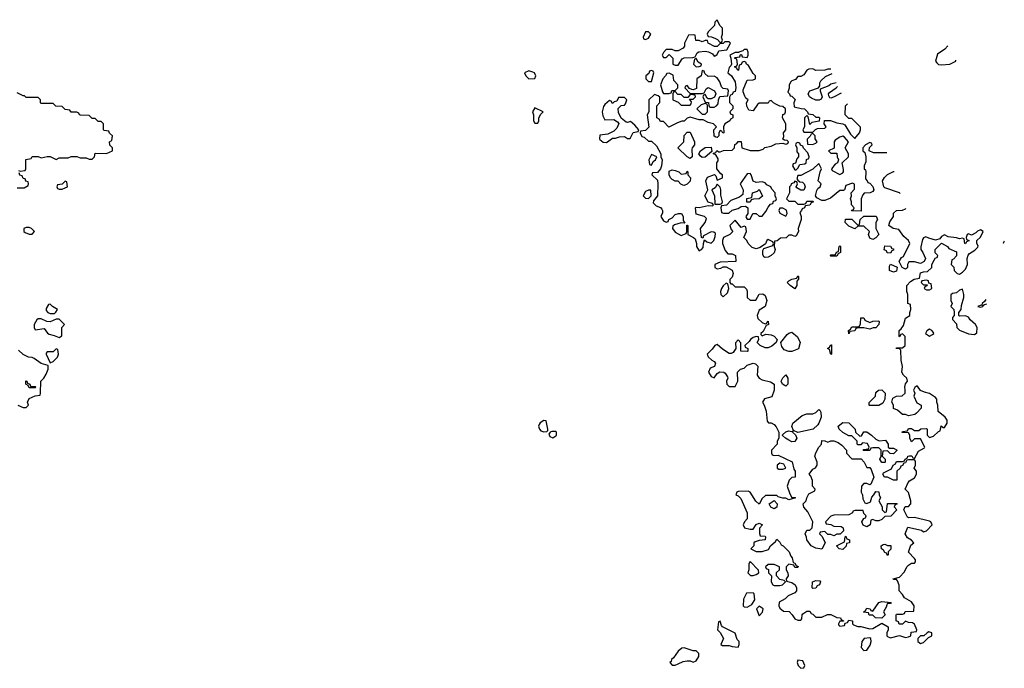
# Model space of a CAD drawing. Header units: inches. Extents: x 2769379 to 2883802, y 684208 to 828654.
# Tile 40 of 256: x 2826846 to 2833430, y 693372 to 697706. Entities that reach past the tile are written whole.
import ezdxf

# ---------------------------------------------------------------- set-up
doc = ezdxf.new("R2010")
doc.units = ezdxf.units.IN
doc.header["$MEASUREMENT"] = 0
doc.layers.add('C8629', color=7, linetype='Continuous')
doc.layers.add('C8639', color=7, linetype='Continuous')

msp = doc.modelspace()

# ---------------------------------------------------------------- linework, layer by layer
at = {"layer": 'C8629', "color": 2, "elevation": 2}
for points in [[(2826838, 696698), (2826850, 696694), (2826882, 696698), (2826886, 696710), (2826887.3, 696772.7), (2826922, 696778), (2826930, 696792), (2826970, 696792), (2826990, 696782), (2827028.9, 696791.2), (2827050, 696791.3), (2827090, 696772), (2827110, 696782), (2827170, 696782), (2827190, 696792), (2827228.4, 696791.6), (2827250, 696782), (2827290, 696782), (2827310, 696774), (2827330, 696774), (2827346, 696790), (2827350, 696814), (2827427.3, 696812.7), (2827466, 696830), (2827466, 696850), (2827448.4, 696868.4), (2827446, 696890), (2827462, 696898), (2827466, 696930), (2827447.3, 696947.3), (2827442, 696962), (2827410, 696966), (2827406, 696970), (2827406, 697010), (2827390, 697026), (2827370, 697026), (2827350, 697046), (2827330, 697046), (2827310, 697066), (2827252.7, 697067.3), (2827246, 697070), (2827242, 697082), (2827227.3, 697087.3), (2827190, 697088), (2827182, 697102), (2827150, 697106), (2827130, 697126), (2827088.4, 697128.4), (2827070, 697146), (2826990, 697146), (2826986, 697150), (2826986, 697170), (2826970, 697186), (2826890, 697186), (2826878, 697198), (2826870, 697198), (2826830, 697218)], [(2826830, 696582), (2826876.4, 696583.6), (2826902, 696598), (2826906, 696610), (2826902, 696622), (2826887.3, 696627.3), (2826882, 696642), (2826870, 696646), (2826862, 696662), (2826847.3, 696667.3), (2826842, 696682)], [(2826834, 695130), (2826870, 695114), (2826890, 695114), (2826906, 695130), (2826898, 695150), (2826910, 695174), (2826948.4, 695191.6), (2826982, 695198), (2826986, 695210), (2826988, 695290), (2827008.4, 695311.6), (2827023.1, 695336.9), (2827035.3, 695370), (2827036.4, 695396.4), (2826989.3, 695409.3), (2826943.1, 695443.1), (2826930, 695448.7), (2826906, 695450), (2826870, 695468), (2826838, 695498)]]:
    msp.add_lwpolyline(points, dxfattribs=at)
for points in [[(2827150, 696626), (2827130, 696606), (2827098, 696602), (2827094, 696590), (2827098, 696578), (2827110, 696574), (2827130, 696574), (2827150, 696582), (2827166, 696590), (2827162, 696622)], [(2826910, 696318), (2826890, 696318), (2826874, 696310), (2826874, 696290), (2826883.6, 696283.6), (2826910, 696274), (2826930, 696274), (2826946, 696290), (2826926, 696310)], [(2827050, 695806), (2827038, 695802), (2827023.6, 695776.4), (2827023.6, 695763.6), (2827034, 695750), (2827050, 695742), (2827070, 695742), (2827078, 695742), (2827088, 695752), (2827098, 695770), (2827066, 695790)], [(2826990, 695708), (2826970, 695708), (2826959.6, 695700.4), (2826942, 695670), (2826942, 695650), (2826950, 695634), (2827010, 695642), (2827031.6, 695611.6), (2827043.6, 695603.6), (2827076.9, 695596.9), (2827110, 695582), (2827127.3, 695592.7), (2827128, 695650), (2827146, 695670), (2827110, 695706), (2827090, 695706), (2827050, 695688), (2827028.4, 695688.4)], [(2827090, 695506), (2827070, 695486), (2827030, 695486), (2827022, 695478), (2827022, 695470), (2827050, 695414), (2827070, 695422), (2827098, 695450), (2827106, 695470), (2827102, 695502)], [(2826910, 695246), (2826902, 695262), (2826888, 695270), (2826887.3, 695292.7), (2826894, 695290), (2826898, 695278), (2826914, 695270), (2826918, 695258), (2826950, 695254), (2826954, 695250), (2826950, 695246)]]:
    msp.add_lwpolyline(points, close=True, dxfattribs=at)
at = {"layer": 'C8639', "color": 2, "elevation": 2}
for points in [[(2831510, 697706), (2831494, 697690), (2831492.7, 697667.3), (2831450, 697626), (2831442, 697610), (2831450, 697594), (2831471.6, 697591.6), (2831499.6, 697579.6), (2831512.7, 697572.7), (2831530, 697554), (2831542, 697558), (2831546, 697570), (2831538, 697590), (2831546, 697610), (2831546, 697650), (2831527.3, 697667.3)], [(2831050, 697626), (2831030, 697626), (2831014, 697590), (2831018, 697578), (2831030, 697574), (2831050, 697582), (2831066, 697610)], [(2831350, 697606), (2831318, 697602), (2831292, 697550), (2831291.6, 697528.4), (2831283.6, 697516.4), (2831250, 697498), (2831230, 697498), (2831210, 697508), (2831170, 697506), (2831150, 697486), (2831142, 697470), (2831150, 697454), (2831170, 697454), (2831190, 697474), (2831214, 697450), (2831214, 697410), (2831230, 697402), (2831250, 697402), (2831276.4, 697443.6), (2831288.4, 697451.6), (2831347.3, 697452.7), (2831362, 697458), (2831376.4, 697483.6), (2831388.4, 697491.6), (2831430, 697496), (2831451.3, 697491.3), (2831478.8, 697478.8), (2831490, 697462), (2831496.4, 697463.6), (2831510, 697474), (2831522, 697498), (2831575.3, 697504.7), (2831598, 697550), (2831590, 697558), (2831562, 697558), (2831550, 697546), (2831530, 697546), (2831510, 697526), (2831492.7, 697527.3), (2831449, 697549), (2831446, 697566), (2831430, 697568), (2831410, 697558), (2831390, 697566), (2831367.3, 697567.3), (2831362, 697602)], [(2831710, 697506), (2831690, 697506), (2831682, 697498), (2831654, 697490), (2831654, 697486), (2831630, 697486), (2831594, 697470), (2831602, 697450), (2831604.7, 697410), (2831602, 697398), (2831590, 697386), (2831581, 697350), (2831604.7, 697330), (2831630.8, 697290.8), (2831634, 697250), (2831630, 697226), (2831618, 697222), (2831610, 697206), (2831598, 697202), (2831592.7, 697187.3), (2831592.7, 697152.7), (2831614, 697130), (2831614, 697110), (2831594, 697090), (2831598, 697078), (2831614, 697070), (2831614, 697050), (2831598, 697042), (2831594, 697030), (2831562, 697010), (2831552, 696990), (2831554, 696950), (2831548, 696948), (2831542, 696962), (2831530, 696966), (2831522, 696950), (2831522, 696930), (2831510, 696918), (2831500.4, 696920.4), (2831488.9, 696928.8), (2831488, 696970), (2831506, 696990), (2831486, 697010), (2831450, 697018), (2831416.4, 697036.4), (2831390, 697038), (2831330, 697055.3), (2831310, 697048), (2831290, 697028), (2831272.7, 697027.3), (2831243.6, 697016.4), (2831187.3, 696987.3), (2831150, 697026), (2831130, 697026), (2831122, 697042), (2831106, 697050), (2831106, 697130), (2831127.3, 697152.7), (2831127.3, 697187.3), (2831116.4, 697196.4), (2831090, 697206), (2831054, 697170), (2831052, 697090), (2831042, 697070), (2831052, 696988), (2831030, 696966), (2830998, 696962), (2830994, 696950), (2831006.4, 696926.4), (2831022, 696922), (2831050, 696894), (2831070, 696894), (2831103.6, 696863.6), (2831134, 696810), (2831134, 696790), (2831142, 696770), (2831138, 696730), (2831131, 696709), (2831110, 696686), (2831078, 696682), (2831074, 696670), (2831110, 696634), (2831114, 696610), (2831112, 696530), (2831083.6, 696496.4), (2831082, 696482), (2831102.8, 696462.8), (2831131, 696451), (2831139.8, 696439.8), (2831144.7, 696430), (2831143.6, 696416.4), (2831134, 696390), (2831150, 696362), (2831170, 696354), (2831182, 696358), (2831186, 696370), (2831210, 696382), (2831230, 696404.7), (2831251.6, 696411.6), (2831271.1, 696411.2), (2831282, 696390), (2831283.6, 696363.6), (2831294, 696346), (2831270, 696348), (2831223.6, 696336.4), (2831212.7, 696327.3), (2831212, 696310), (2831230, 696286), (2831270, 696264.7), (2831302, 696278), (2831306, 696290), (2831306, 696334), (2831310, 696334), (2831314, 696330), (2831314, 696270), (2831351.6, 696251.6), (2831362, 696242), (2831372, 696210), (2831372, 696190), (2831390, 696162), (2831406, 696170), (2831416.4, 696183.6), (2831418, 696210), (2831426, 696234), (2831441, 696221), (2831470, 696212), (2831488, 696230), (2831496.4, 696256.4), (2831498, 696278), (2831487.3, 696287.3), (2831470, 696288), (2831418, 696262), (2831414, 696246), (2831406, 696250), (2831398, 696310), (2831428.7, 696350), (2831438, 696378), (2831426, 696390), (2831370, 696406), (2831366, 696450), (2831370, 696454), (2831390, 696451.3), (2831450, 696464.7), (2831478, 696462), (2831486, 696470), (2831478, 696478), (2831450, 696486), (2831428, 696530), (2831448, 696570), (2831434, 696630), (2831445.2, 696654.8), (2831492, 696672), (2831502, 696662), (2831510, 696634), (2831546, 696650), (2831546, 696670), (2831535.3, 696675.3), (2831508, 696710), (2831508, 696750), (2831516.4, 696763.6), (2831516.4, 696776.4), (2831502, 696802), (2831486, 696810), (2831486, 696814), (2831502, 696818), (2831508.7, 696831.3), (2831522, 696822), (2831530, 696822), (2831552.7, 696832.7), (2831610, 696834), (2831626, 696850), (2831627.3, 696872.7), (2831642, 696878), (2831650, 696892), (2831671.3, 696891.3), (2831674, 696850), (2831730, 696831.3), (2831790, 696831.3), (2831818, 696842), (2831829, 696851), (2831870, 696862), (2831903.1, 696876.9), (2831950, 696882), (2831970, 696874), (2831982, 696878), (2831986, 696890), (2831978, 696898), (2831960.4, 696900.4), (2831948, 696908), (2831955.3, 696924.7), (2831954, 696950), (2831969, 696970), (2831968.7, 697010), (2831946, 697050), (2831948.4, 697071.6), (2831962, 697078), (2831966, 697090), (2831966, 697110), (2831950, 697126), (2831930, 697128), (2831902, 697142), (2831886, 697150), (2831870, 697166), (2831858, 697162), (2831851.1, 697148.8), (2831790, 697148), (2831779.6, 697140.4), (2831750, 697098), (2831722, 697102), (2831708.4, 697128.4), (2831706, 697150), (2831718, 697170), (2831702, 697182), (2831694.6, 697194.6), (2831683.1, 697223.1), (2831683.1, 697236.9), (2831710, 697302), (2831750, 697304.7), (2831766, 697310), (2831766, 697330), (2831750, 697346), (2831719, 697399), (2831706, 697410), (2831702, 697422), (2831690, 697426), (2831678, 697422), (2831670, 697406), (2831658, 697402), (2831651.6, 697368.4), (2831647.3, 697367.3), (2831642, 697382), (2831626, 697390), (2831642, 697398), (2831646, 697410), (2831642, 697442), (2831626, 697450), (2831630, 697454), (2831662, 697458), (2831666, 697474), (2831672.7, 697472.7), (2831678, 697458), (2831710, 697454), (2831718, 697470), (2831718, 697490)], [(2831370, 697446), (2831358, 697442), (2831352, 697410), (2831370, 697392), (2831390, 697394), (2831402, 697398), (2831406, 697410), (2831383.1, 697423.1)], [(2830250, 697364), (2830222, 697350), (2830231.3, 697330), (2830250, 697311.3), (2830290, 697314), (2830298, 697330), (2830288, 697350), (2830276.5, 697356.5)], [(2831070, 697366), (2831058, 697362), (2831052.7, 697347.3), (2831034, 697330), (2831034, 697310), (2831042, 697302), (2831050, 697294), (2831070, 697294), (2831086, 697350), (2831082, 697362)], [(2831190, 697348), (2831172.7, 697347.3), (2831164.7, 697330), (2831146, 697310), (2831132, 697270), (2831143.6, 697223.6), (2831150, 697214), (2831190, 697214), (2831202, 697218), (2831207.3, 697232.7), (2831230, 697234), (2831238, 697242), (2831246, 697250), (2831246, 697270), (2831220.4, 697300.4), (2831214.6, 697334.6)], [(2831410, 697366), (2831402, 697330), (2831374, 697310), (2831372.7, 697247.3), (2831350, 697238), (2831340.4, 697240.4), (2831326, 697246), (2831310, 697266), (2831298, 697262), (2831294, 697250), (2831330, 697214), (2831410, 697214), (2831422, 697218), (2831436.4, 697243.6), (2831450, 697252), (2831491.6, 697231.6), (2831502, 697210), (2831492.7, 697187.3), (2831470, 697178), (2831450, 697178), (2831442, 697182), (2831430, 697206), (2831418, 697202), (2831414, 697190), (2831430, 697154), (2831452.7, 697152.7), (2831454, 697130), (2831462, 697122), (2831490, 697122), (2831506, 697130), (2831516.4, 697143.6), (2831518, 697170), (2831527.3, 697192.7), (2831582, 697198), (2831586, 697230), (2831582, 697242), (2831550, 697246), (2831538, 697258), (2831528.7, 697290), (2831510, 697318), (2831490, 697328), (2831450, 697326), (2831427.3, 697347.3), (2831422, 697362)], [(2830890, 697186), (2830850, 697186), (2830838, 697162), (2830822, 697158), (2830810, 697146), (2830802, 697162), (2830790, 697166), (2830759.6, 697140.4), (2830750, 697126), (2830741, 697090), (2830744.7, 697064.7), (2830758, 697038), (2830818.8, 697038.8), (2830843.6, 697023.6), (2830852, 697012), (2830839.8, 696980.2), (2830819.8, 696960.2), (2830779.6, 696940.4), (2830724.7, 696935.3), (2830722, 696910), (2830725.4, 696905.4), (2830747.1, 696887.1), (2830770, 696886), (2830810, 696914), (2830830, 696914), (2830856.4, 696923.6), (2830890, 696924.7), (2830910, 696912), (2830927.3, 696912.7), (2830948.9, 696951.2), (2830982, 696958), (2830986, 696970), (2830960.4, 697000.4), (2830930, 697026), (2830910, 697018), (2830900.4, 697020.4), (2830867.3, 697047.3), (2830850, 697086), (2830848, 697112), (2830867.3, 697132.7), (2830890, 697134), (2830896.4, 697143.6), (2830906, 697170)], [(2831230, 697226), (2831218, 697222), (2831214, 697210), (2831214, 697170), (2831250, 697154), (2831270, 697134), (2831330, 697134), (2831336.4, 697143.6), (2831338, 697158), (2831326, 697174), (2831350, 697174), (2831366, 697190), (2831362, 697202), (2831330, 697206), (2831314, 697186), (2831290, 697186), (2831270, 697206), (2831247.3, 697207.3)], [(2830290, 697118), (2830274, 697090), (2830282, 697070), (2830282, 697030), (2830290, 697014), (2830310, 697014), (2830318, 697030), (2830318, 697050), (2830330, 697074), (2830346, 697090)], [(2831430, 697146), (2831403.6, 697136.4), (2831374, 697110), (2831410, 697074), (2831430, 697074), (2831446, 697090), (2831446, 697130), (2831442, 697142)], [(2831330, 696778), (2831308.9, 696788.8), (2831248, 696850), (2831288, 696890), (2831288.4, 696931.6), (2831310, 696954), (2831330, 696954), (2831358, 696890), (2831358, 696870), (2831342, 696850), (2831339.6, 696840.4), (2831342, 696790)], [(2832150, 696946), (2832138, 696942), (2832132.7, 696927.3), (2832112.7, 696907.3), (2832114, 696874), (2832147.3, 696872.7), (2832170, 696882), (2832178, 696890), (2832166, 696910), (2832166, 696930)], [(2832350, 696928.7), (2832330, 696922), (2832299.6, 696900.4), (2832292, 696890), (2832292.7, 696847.3), (2832254, 696830), (2832270, 696814), (2832310, 696814), (2832312, 696790), (2832322, 696770), (2832314, 696750), (2832299.6, 696740.4), (2832274, 696710), (2832278, 696698), (2832330, 696672), (2832350, 696682), (2832355.3, 696690), (2832354.6, 696705.4), (2832346, 696750), (2832388, 696790), (2832388, 696810), (2832366, 696850), (2832388, 696890), (2832362, 696922)], [(2831410, 696786), (2831396.4, 696796.4), (2831388, 696810), (2831398, 696830), (2831430, 696852), (2831470, 696854), (2831474, 696826), (2831430, 696788)], [(2832050, 696886), (2832038, 696882), (2832034, 696870), (2832042, 696850), (2832043.6, 696823.6), (2832054, 696810), (2832054, 696790), (2832043.6, 696776.4), (2832032.7, 696747.3), (2832018, 696742), (2832014, 696730), (2832030, 696702), (2832038, 696702), (2832050, 696714), (2832062, 696738), (2832096.4, 696743.6), (2832106, 696750), (2832107.3, 696772.7), (2832122, 696778), (2832126, 696790), (2832116.4, 696816.4), (2832087.3, 696847.3), (2832082, 696862), (2832067.3, 696867.3), (2832062, 696882)], [(2831070, 696806), (2831054, 696770), (2831058, 696738), (2831070, 696734), (2831082, 696758), (2831098, 696770), (2831106, 696790)], [(2831270, 696674), (2831302, 696678), (2831310, 696694), (2831314, 696690), (2831314, 696670), (2831331.3, 696650), (2831330, 696626), (2831310, 696606), (2831290, 696598), (2831280.4, 696600.4), (2831267.3, 696607.3), (2831250, 696626), (2831230, 696626), (2831210, 696638), (2831198, 696650), (2831188.9, 696668.8), (2831190, 696694), (2831210, 696702), (2831230, 696698), (2831254, 696690)], [(2831730, 696678), (2831710, 696675.3), (2831664.7, 696610), (2831684.7, 696570), (2831682, 696538), (2831659.8, 696520.2), (2831602, 696498), (2831572.7, 696467.3), (2831538, 696462), (2831534, 696450), (2831538, 696418), (2831552.7, 696412.7), (2831587.3, 696412.7), (2831610, 696434), (2831650, 696444.7), (2831670, 696458), (2831699.6, 696459.6), (2831714, 696450), (2831714, 696410), (2831702, 696390), (2831703.6, 696383.6), (2831710, 696374), (2831730, 696374), (2831748.4, 696411.6), (2831771.6, 696411.6), (2831790, 696394), (2831810, 696394), (2831836.4, 696423.6), (2831850, 696454), (2831867.3, 696472.7), (2831882, 696478), (2831887.3, 696492.7), (2831902, 696498), (2831906, 696510), (2831898, 696530), (2831898, 696550), (2831874.6, 696574.6), (2831868, 696590), (2831842.7, 696602.7), (2831830, 696615.3), (2831810, 696622), (2831770, 696618), (2831750, 696626), (2831738, 696670)], [(2831510, 696606), (2831496.9, 696583.1), (2831474, 696570), (2831492, 696530), (2831494, 696474), (2831530, 696474), (2831542, 696478), (2831546, 696490), (2831534.6, 696534.6), (2831535.3, 696570), (2831530, 696586)], [(2831050, 696568), (2831030, 696558), (2831014, 696530), (2831030, 696514), (2831050, 696512), (2831068, 696530), (2831066, 696566)], [(2831730, 696486), (2831707.3, 696487.3), (2831708, 696512), (2831742, 696518), (2831746, 696550), (2831779, 696561), (2831790, 696572), (2831794, 696570), (2831812.7, 696527.3), (2831791.6, 696508.4), (2831752.7, 696507.3), (2831738, 696502)], [(2831950, 696446), (2831930, 696446), (2831922, 696430), (2831930, 696414), (2831970, 696394), (2831978, 696410), (2831974, 696434)], [(2832550, 696238), (2832530, 696246), (2832522, 696270), (2832528, 696290), (2832490, 696326), (2832450, 696326), (2832430, 696308), (2832390, 696326), (2832366, 696350), (2832367.3, 696372.7), (2832410, 696374), (2832450, 696334), (2832462, 696338), (2832466, 696370), (2832490, 696394), (2832572.7, 696392.7), (2832582, 696370), (2832572, 696350), (2832572, 696310), (2832592, 696270), (2832570, 696248)], [(2832270, 696126), (2832266, 696130), (2832270, 696134), (2832302, 696138), (2832307.3, 696152.7), (2832322, 696158), (2832326, 696190), (2832330, 696194), (2832334, 696190), (2832334, 696150), (2832318, 696142), (2832310, 696126)], [(2832670, 696146), (2832647.3, 696147.3), (2832642, 696162), (2832627.3, 696167.3), (2832630, 696194), (2832670, 696192), (2832678, 696178), (2832690, 696174), (2832690, 696166), (2832678, 696162)], [(2832690, 696018), (2832662, 696030), (2832662, 696058), (2832668, 696072), (2832712.7, 696052.7), (2832710, 696026)], [(2831570, 695946), (2831550, 695928), (2831538, 695910), (2831532, 695890), (2831534, 695870), (2831550, 695854), (2831578, 695882), (2831588, 695910), (2831582, 695942)], [(2832030, 695908.7), (2831998, 695930), (2831978, 695950), (2831990, 695962), (2832010, 695972), (2832042, 695978), (2832050, 695994), (2832054, 695990), (2832052.7, 695972.7), (2832042, 695958), (2832042, 695930)], [(2832910, 695966), (2832878, 695962), (2832874, 695950), (2832890, 695934), (2832914, 695934), (2832912.7, 695927.3), (2832898, 695922), (2832894, 695910), (2832910, 695902), (2832930, 695902), (2832946, 695910), (2832942, 695942), (2832926, 695946), (2832922, 695962)], [(2833150, 695906), (2833130, 695898), (2833110, 695882), (2833083.6, 695876.4), (2833072.7, 695867.3), (2833072, 695830), (2833082, 695810), (2833072, 695790), (2833092, 695770), (2833094, 695750), (2833094, 695730), (2833083.6, 695716.4), (2833083.6, 695703.6), (2833110, 695674), (2833112, 695650), (2833130, 695632), (2833190, 695606.8), (2833230, 695602), (2833247.3, 695612.7), (2833248, 695650), (2833238, 695670), (2833201.2, 695701.2), (2833190, 695718), (2833170, 695728), (2833130, 695726), (2833126, 695730), (2833126, 695750), (2833142, 695770), (2833144, 695796), (2833159, 695850), (2833159, 695870)], [(2832530, 695682), (2832550, 695692), (2832590, 695694), (2832594, 695690), (2832592, 695670), (2832570, 695648), (2832552.7, 695647.3), (2832530, 695638), (2832490, 695648), (2832452.7, 695647.3), (2832438, 695642), (2832430, 695628), (2832398, 695622), (2832390, 695606), (2832388, 695630), (2832402, 695638), (2832410, 695654), (2832450, 695654), (2832462, 695658), (2832467.3, 695672.7), (2832470, 695714), (2832490, 695714), (2832498, 695698)], [(2832010, 695488.7), (2831990, 695489), (2831959, 695499), (2831942, 695522), (2831935.3, 695550), (2831978, 695602), (2831990, 695612), (2832010, 695618), (2832047.1, 695587.1), (2832064.7, 695550), (2832054.4, 695505.6)], [(2832930, 695638), (2832912, 695628), (2832902, 695610), (2832930, 695592), (2832950, 695602), (2832958, 695610), (2832956.4, 695616.4), (2832946, 695630)], [(2832270, 695468), (2832262, 695502), (2832248, 695510), (2832262, 695518), (2832270, 695534), (2832274, 695534), (2832274, 695470)], [(2831970, 695258), (2831946, 695270), (2831938, 695290), (2831950, 695314), (2831970, 695332), (2831982, 695310), (2831982, 695270)], [(2832528.9, 695128.8), (2832526, 695130), (2832527.3, 695147.3), (2832568, 695190), (2832570, 695214), (2832588.4, 695231.6), (2832610, 695232), (2832634, 695210), (2832632, 695170), (2832616.9, 695143.1), (2832590, 695129)], [(2832050, 694948), (2832020.4, 694960.4), (2832008.7, 694988.7), (2832015.3, 695010), (2832078.6, 695061.4), (2832110, 695072), (2832150, 695072), (2832170, 695082), (2832190, 695102), (2832196.9, 695096.9), (2832203.6, 695083.6), (2832204.7, 695050), (2832190.8, 695009.2), (2832182, 694998), (2832151, 694969)], [(2830350, 695028), (2830327.1, 695012.9), (2830319.8, 695000.2), (2830316, 694990), (2830321, 694970), (2830330, 694958), (2830350, 694951.3), (2830370, 694954), (2830378, 694962), (2830378, 694970), (2830366, 695026)], [(2832463.6, 694923.6), (2832474.6, 694925.4), (2832490, 694952), (2832510, 694952), (2832542, 694930), (2832570, 694902), (2832592.7, 694892.7), (2832636, 694896), (2832654, 694870), (2832654, 694850), (2832662, 694842), (2832690, 694842), (2832714, 694830), (2832690, 694806), (2832667.3, 694807.3), (2832650, 694826), (2832618, 694822), (2832614, 694790), (2832634, 694770), (2832634, 694750), (2832630, 694748), (2832610, 694748), (2832598, 694770), (2832606, 694790), (2832606, 694830), (2832590, 694846), (2832550, 694846), (2832538, 694842), (2832530, 694828), (2832487.3, 694827.3), (2832490, 694834), (2832522, 694838), (2832526, 694850), (2832514.6, 694874.6), (2832482, 694878), (2832470, 694866), (2832450, 694866), (2832446, 694870), (2832446, 694890), (2832410, 694926), (2832390, 694926), (2832350, 694948.7), (2832326, 694970), (2832318, 694990), (2832350, 695014), (2832390, 695012), (2832432, 694970), (2832434, 694950)], [(2830430, 694955.3), (2830404.7, 694955.3), (2830394, 694950), (2830383.6, 694936.4), (2830390, 694922), (2830410, 694912), (2830430, 694926), (2830435.3, 694930), (2830435.3, 694950)], [(2832010, 694886), (2831990, 694895.3), (2831966, 694910), (2831947.3, 694927.3), (2831947.3, 694932.7), (2831968.9, 694951.2), (2831990, 694958), (2832006, 694954), (2832018, 694958), (2832014, 694950), (2832032.7, 694932.7), (2832042, 694910), (2832030, 694888)], [(2832250, 694882), (2832268.9, 694891.2), (2832290, 694892), (2832319.8, 694879.8), (2832343.6, 694863.6), (2832374, 694830), (2832374, 694810), (2832410, 694772), (2832472.7, 694772.7), (2832494, 694750), (2832510, 694714), (2832530, 694714), (2832539.6, 694699.6), (2832558, 694650), (2832538, 694602), (2832530, 694598), (2832510, 694606), (2832490, 694606), (2832474, 694590), (2832472, 694550), (2832482, 694530), (2832483.6, 694503.6), (2832498, 694478), (2832510, 694474), (2832534.6, 694485.4), (2832544.7, 694515.3), (2832558, 694530), (2832570, 694554), (2832592, 694552), (2832594, 694530), (2832602, 694510), (2832592, 694490), (2832614, 694450), (2832614, 694430), (2832630, 694414), (2832642, 694418), (2832650, 694474), (2832710, 694474), (2832714, 694470), (2832698, 694462), (2832694, 694450), (2832712, 694430), (2832671.6, 694388.4), (2832630, 694386), (2832610, 694366), (2832590, 694358), (2832570, 694358), (2832550, 694366), (2832538, 694362), (2832534, 694330), (2832510, 694318), (2832487.3, 694327.3), (2832478, 694350), (2832490, 694374), (2832502, 694378), (2832506, 694390), (2832490, 694406), (2832486, 694426), (2832432.7, 694427.3), (2832418, 694422), (2832414, 694410), (2832390, 694398), (2832290, 694395.3), (2832270, 694388), (2832234, 694350), (2832238, 694338), (2832270, 694332), (2832290, 694322), (2832339.6, 694319.6), (2832351.6, 694311.6), (2832354, 694290), (2832332, 694268), (2832310, 694268), (2832290, 694258), (2832270, 694266), (2832250, 694266), (2832230, 694286), (2832198, 694282), (2832194, 694270), (2832212.7, 694252.7), (2832232, 694210), (2832210, 694168), (2832170, 694174), (2832138, 694190), (2832108.7, 694230), (2832108, 694248), (2832098, 694270), (2832110, 694294), (2832130, 694294), (2832146, 694310), (2832148.7, 694350), (2832116.4, 694416.4), (2832088.4, 694448.4), (2832086, 694470), (2832106, 694490), (2832108.4, 694511.6), (2832123.1, 694536.9), (2832162, 694558), (2832166, 694570), (2832148.4, 694588.4), (2832147.3, 694627.3), (2832136.4, 694656.4), (2832126, 694670), (2832150, 694702), (2832168.4, 694711.6), (2832178, 694730), (2832178, 694750), (2832164, 694790), (2832169.3, 694810.7), (2832189.4, 694850.6), (2832208.7, 694870), (2832210, 694894), (2832230, 694892)], [(2831930, 694742), (2831912, 694730), (2831912, 694710), (2831922, 694702), (2831950, 694702.8), (2831968, 694710), (2831955.3, 694735.3)], [(2831890, 694438), (2831868.9, 694448.8), (2831858, 694470), (2831890, 694494), (2831911.6, 694471.6), (2831910, 694448)], [(2832350, 694166), (2832326, 694170), (2832308, 694190), (2832362, 694218), (2832366, 694250), (2832370, 694254), (2832378, 694238), (2832394, 694230), (2832394, 694210), (2832374, 694206), (2832371.6, 694188.4)], [(2832650, 694126), (2832642, 694142), (2832630, 694146), (2832622, 694162), (2832608, 694170), (2832606, 694190), (2832620.4, 694199.6), (2832630, 694202), (2832650, 694192), (2832671.6, 694191.6), (2832671.1, 694168.8), (2832654, 694150), (2832654, 694130)], [(2831730, 694086), (2831722, 694070), (2831722, 694030), (2831714, 694010), (2831732.7, 693992.7), (2831750, 693992), (2831770, 693998), (2831788, 694010), (2831787.3, 694027.3)], [(2831890, 694066), (2831850, 694066), (2831834, 694050), (2831838, 694038), (2831852.7, 694032.7), (2831854, 694010), (2831874, 693990), (2831872, 693950), (2831882, 693930), (2831890, 693924.7), (2831930, 693924.7), (2831946, 693930), (2831966, 693950), (2831958, 693958), (2831930, 693966), (2831906, 693990), (2831907.3, 694012.7), (2831926, 694030), (2831926, 694050)], [(2832150, 693906), (2832146, 693910), (2832148, 693950), (2832170, 693958), (2832196, 693956), (2832202, 693950), (2832194, 693930), (2832178, 693922), (2832170, 693908)], [(2831750, 693875.3), (2831706.8, 693873.2), (2831686.8, 693833.2), (2831684.7, 693790), (2831690, 693782), (2831710, 693781), (2831742, 693798), (2831762, 693830), (2831758, 693870)], [(2831790, 693788), (2831772, 693770), (2831790, 693722), (2831813.6, 693746.4), (2831818, 693770)], [(2832610, 693706), (2832568.4, 693708.4), (2832550, 693726), (2832527.3, 693727.3), (2832522, 693742), (2832490, 693746), (2832488, 693750), (2832502, 693758), (2832510, 693774), (2832534, 693770), (2832538, 693758), (2832550, 693754), (2832590, 693811.3), (2832610, 693818), (2832672.7, 693812.7), (2832670, 693806), (2832650, 693806), (2832643.6, 693796.4), (2832639.6, 693780.4), (2832622, 693750), (2832634, 693730)], [(2831530, 693686), (2831518, 693682), (2831512, 693630), (2831531, 693611), (2831551.3, 693570), (2831534, 693530), (2831544.7, 693524.7), (2831590, 693524.7), (2831610, 693518), (2831650, 693514), (2831658, 693530), (2831658, 693550), (2831644, 693564), (2831630, 693606), (2831546, 693650), (2831538, 693658)], [(2832530, 693575.3), (2832494, 693570), (2832478, 693550), (2832472, 693510), (2832490, 693492), (2832510, 693494), (2832532.9, 693527.1), (2832539, 693550), (2832538, 693570)], [(2832925.4, 693614.6), (2832914, 693610), (2832892, 693588), (2832870, 693588), (2832859.6, 693580.4), (2832852, 693570), (2832852, 693550), (2832870, 693538), (2832890, 693544.7), (2832922, 693578), (2832946, 693590), (2832946, 693610)], [(2831290, 693508), (2831272.7, 693507.3), (2831250, 693486), (2831218.8, 693441.2), (2831204.7, 693430), (2831202, 693418), (2831194, 693410), (2831210, 693394), (2831230, 693394), (2831250, 693402), (2831283.1, 693416.9), (2831310, 693422), (2831330, 693422), (2831350, 693414), (2831370, 693422), (2831388, 693450), (2831388, 693470), (2831370, 693488), (2831350, 693488)], [(2832050, 693426), (2832044.7, 693410), (2832052, 693390), (2832070, 693372), (2832090, 693374), (2832095.3, 693390), (2832082, 693422)]]:
    msp.add_lwpolyline(points, close=True, dxfattribs=at)
for points in [[(2833053, 697531), (2833032, 697510), (2832984, 697476), (2832971, 697430), (2832978, 697418), (2832990, 697406.8), (2833010, 697404), (2833066, 697410), (2833083.1, 697416.9), (2833106, 697430), (2833106.5, 697435.4)], [(2832150, 697378), (2832123.6, 697376.4), (2832110, 697368), (2832090, 697338), (2832070, 697326), (2832050, 697326), (2832032.7, 697307.3), (2832010, 697298), (2832002, 697290), (2831992, 697270), (2831991.1, 697248.8), (2831982, 697222), (2831994, 697210), (2831998, 697198), (2832010, 697194), (2832032, 697172), (2832022, 697150), (2832024.7, 697124.7), (2832071.6, 697111.6), (2832094, 697110), (2832114, 697090), (2832118, 697078), (2832150, 697072), (2832170, 697054), (2832190, 697054), (2832194, 697050), (2832192.7, 697027.3), (2832142, 697018), (2832130, 697006), (2832118, 697058), (2832110, 697066), (2832094, 697050), (2832094, 696990), (2832082, 696970), (2832090, 696954), (2832150, 696954), (2832167.3, 696972.7), (2832180.4, 696979.6), (2832230, 696982), (2832238, 696990), (2832226, 697010), (2832227.3, 697032.7), (2832268.4, 697031.6), (2832310, 697016), (2832351.3, 697011.3), (2832363.6, 697003.6), (2832401, 696941), (2832430, 696912), (2832462, 696950), (2832468, 696970), (2832467.3, 696987.3), (2832410, 697046), (2832390, 697046), (2832366, 697070), (2832368, 697130), (2832381.7, 697143.7)], [(2832269.6, 697375.3), (2832250, 697375.3), (2832230, 697368), (2832170, 697366), (2832150, 697378)], [(2832304.8, 697284.6), (2832270, 697275.3), (2832256, 697264), (2832198, 697242), (2832198, 697230), (2832212, 697190), (2832204.7, 697175.3), (2832191.3, 697168.7), (2832170, 697169), (2832141.5, 697181.5), (2832128, 697190), (2832118, 697210), (2832129.1, 697230.9), (2832188.4, 697251.6), (2832196.4, 697263.6), (2832196.4, 697283.6), (2832203.1, 697296.9), (2832234.6, 697325.4), (2832278.9, 697346.6)], [(2832339.2, 697214.2), (2832288.4, 697188.4), (2832270, 697182), (2832264, 697184), (2832256.4, 697196.4), (2832255.3, 697210), (2832261.2, 697218.8), (2832306, 697250), (2832315.3, 697259.3)], [(2832530, 696886), (2832502, 696870), (2832484.7, 696850), (2832484.7, 696830), (2832498, 696818), (2832504.7, 696790), (2832503.6, 696756.4), (2832494, 696730), (2832494, 696710), (2832502, 696702), (2832504.7, 696690), (2832502, 696642), (2832514, 696630), (2832518, 696618), (2832530, 696614), (2832550, 696592), (2832558, 696570), (2832550, 696558), (2832534, 696550), (2832492.7, 696547.3), (2832483.6, 696536.4), (2832472, 696510), (2832472.7, 696427.3), (2832408, 696428), (2832410, 696434), (2832422, 696438), (2832426, 696450), (2832408.4, 696468.4), (2832408.7, 696490), (2832402, 696510), (2832408, 696530), (2832406, 696550), (2832427.3, 696572.7), (2832427.3, 696607.3), (2832414.6, 696614.6), (2832370, 696598), (2832362, 696570), (2832355.3, 696564.7), (2832330, 696564), (2832266.8, 696513.2), (2832230, 696499), (2832210, 696498), (2832175.3, 696515.3), (2832168, 696528), (2832175.3, 696564.7), (2832182, 696578), (2832198, 696590), (2832206, 696610), (2832186, 696630), (2832198, 696690), (2832208, 696710), (2832190, 696746), (2832150, 696708), (2832070, 696666), (2832050, 696666), (2832043.6, 696643.6), (2832050, 696634), (2832062, 696622), (2832079.6, 696619.6), (2832092, 696610), (2832098, 696590), (2832090, 696566), (2832070, 696566), (2832043.1, 696583.1), (2832038, 696590), (2832046, 696610), (2832042, 696622), (2832030, 696626), (2832023.6, 696616.4), (2832004.7, 696610), (2832002, 696598), (2831994, 696590), (2831994, 696550), (2831974, 696510), (2831990, 696494), (2832030, 696494), (2832050, 696474), (2832090, 696474), (2832102, 696478), (2832110, 696494), (2832150, 696494), (2832154, 696490), (2832138, 696482), (2832130, 696466), (2832098, 696462), (2832094, 696450), (2832078, 696442), (2832074, 696430), (2832062, 696418), (2832072, 696390), (2832072, 696370), (2832052, 696310), (2832054, 696290), (2832038, 696262), (2832030, 696258), (2832010, 696266), (2831990, 696266), (2831971.6, 696248.4), (2831932.7, 696247.3), (2831911.6, 696228.4), (2831894, 696226), (2831892, 696190), (2831898, 696170), (2831890, 696148), (2831872, 696130), (2831850, 696119), (2831830, 696118), (2831822, 696122), (2831816.4, 696136.4), (2831816.4, 696163.6), (2831822, 696178), (2831882, 696198), (2831886, 696210), (2831882, 696222), (2831850, 696238), (2831842, 696230), (2831832.7, 696207.3), (2831796.9, 696183.1), (2831770, 696175.3), (2831744, 696184), (2831718, 696210), (2831708, 696230), (2831688, 696250), (2831706, 696290), (2831702, 696322), (2831690, 696326), (2831670, 696318), (2831630, 696366), (2831594, 696330), (2831603.6, 696303.6), (2831614, 696290), (2831594, 696270), (2831551.3, 696250), (2831544.7, 696230), (2831544.7, 696210), (2831563.6, 696163.6), (2831582, 696142), (2831610, 696142), (2831632, 696130), (2831634, 696090), (2831530, 696086), (2831494, 696070), (2831494, 696050), (2831510, 696042), (2831534.6, 696045.4), (2831550, 696054), (2831570, 696054), (2831610, 696032), (2831618, 696010), (2831610, 695986), (2831594, 695970), (2831594, 695950), (2831602, 695942), (2831610, 695942), (2831630, 695922), (2831690, 695922), (2831705.4, 695905.4), (2831711.3, 695891.3), (2831711.3, 695850), (2831730, 695831.3), (2831768, 695832), (2831790, 695872), (2831814.8, 695874.8), (2831830, 695862), (2831841, 695830), (2831831, 695789), (2831790, 695766), (2831778, 695730), (2831782, 695710), (2831810, 695682), (2831830, 695674), (2831842, 695678), (2831846, 695690), (2831851.6, 695691.6), (2831854, 695670), (2831838, 695662), (2831818, 695622), (2831802, 695610), (2831802, 695602), (2831810, 695594), (2831836.4, 695603.6), (2831870, 695601), (2831890.9, 695590.9), (2831912, 695568), (2831904.7, 695550), (2831875.9, 695524.1), (2831850, 695514), (2831830, 695514), (2831798, 695530), (2831778, 695550), (2831788, 695570), (2831786, 695586), (2831770, 695588), (2831750, 695582), (2831732, 695570), (2831723.6, 695556.4), (2831694, 695530), (2831698, 695518), (2831714, 695510), (2831714, 695490), (2831710, 695488), (2831668, 695490), (2831667.3, 695547.3), (2831650, 695566), (2831632.7, 695547.3), (2831634, 695510), (2831616.9, 695483.1), (2831603.6, 695476.4), (2831590, 695475.3), (2831544.7, 695504.7), (2831510, 695535.3), (2831494, 695530), (2831476, 695504), (2831442, 695470), (2831450, 695454), (2831474, 695430), (2831490, 695422), (2831498, 695410), (2831491.6, 695388.4), (2831462.8, 695377.2), (2831451.3, 695350), (2831470, 695322), (2831490, 695312), (2831510, 695342), (2831528, 695352), (2831554, 695350), (2831563.6, 695343.6), (2831579.6, 695319.6), (2831582, 695310), (2831572, 695290), (2831574, 695270), (2831590, 695254), (2831630, 695254), (2831648, 695290), (2831646, 695350), (2831666, 695370), (2831690, 695378), (2831710, 695398), (2831750.9, 695410.9), (2831765.4, 695405.4), (2831782, 695390), (2831778, 695330), (2831791.3, 695310), (2831810, 695298.8), (2831866.8, 695286.8), (2831892, 695270), (2831890.8, 695230), (2831874.8, 695185.2), (2831827.1, 695172.9), (2831812, 695150), (2831824.7, 695130), (2831838, 695090), (2831843.6, 695023.6), (2831852.7, 695012.7), (2831871.6, 695011.6), (2831890, 695002), (2831905.4, 694985.4), (2831922, 694950), (2831922, 694910), (2831912, 694890), (2831911.3, 694870), (2831874, 694830), (2831874, 694810), (2831878, 694798), (2831890, 694794), (2831916.9, 694796.9), (2832011, 694751), (2832023.6, 694703.6), (2832032, 694690), (2832031.3, 694650), (2832010, 694646), (2831991.6, 694628.4), (2831978, 694590), (2831996.9, 694536.9), (2832010, 694514), (2832030, 694514), (2832034, 694510), (2831990, 694498), (2831970, 694508.7), (2831948.7, 694508.7), (2831918, 694518), (2831910, 694526), (2831832.7, 694527.3), (2831810, 694506), (2831790, 694468.7), (2831769.1, 694489.1), (2831730, 694548.7), (2831716.5, 694556.5), (2831650, 694554), (2831642, 694550), (2831634, 694530), (2831650, 694524.7), (2831667.1, 694507.1), (2831711.3, 694410), (2831711.3, 694370), (2831692, 694350), (2831684.7, 694330), (2831691.6, 694311.6), (2831730, 694301), (2831750, 694302), (2831770, 694332), (2831790, 694342), (2831814, 694330), (2831792.7, 694307.3), (2831792.7, 694272.7), (2831798, 694258), (2831830, 694254), (2831834, 694250), (2831832, 694230), (2831790, 694226), (2831763.6, 694216.4), (2831754, 694210), (2831754, 694190), (2831734, 694170), (2831770, 694152), (2831810, 694152), (2831854, 694166), (2831866, 694190), (2831900.4, 694219.6), (2831910, 694234), (2831930, 694214), (2831938, 694198), (2831952, 694190), (2831990.9, 694150.9), (2832002, 694122), (2832012, 694110), (2832018, 694078), (2832030, 694074), (2832038, 694058), (2832051.1, 694051.2), (2832050, 694046), (2832030, 694046), (2832022, 694062), (2831990, 694068), (2831972, 694050), (2831972, 694030), (2831982, 694010), (2831984.7, 693990), (2831972, 693970), (2831974, 693954), (2832010, 693946), (2832030.8, 693930.8), (2832041, 693910), (2832041, 693890), (2832030, 693875.3), (2831983.6, 693856.4), (2831963.6, 693836.4), (2831925.4, 693814.6), (2831922, 693790), (2831930, 693774), (2831952.7, 693752.7), (2831991.3, 693751.3), (2832012, 693730), (2832030, 693702), (2832050, 693694), (2832070, 693694), (2832076.4, 693703.6), (2832078, 693730), (2832083.1, 693736.9), (2832110, 693754), (2832130, 693754), (2832138, 693738), (2832150, 693734), (2832170, 693714), (2832210, 693714), (2832248, 693732), (2832270, 693732), (2832310, 693712), (2832334, 693710), (2832338, 693698), (2832354, 693690), (2832354, 693686), (2832330, 693686), (2832322, 693670), (2832322, 693662), (2832330, 693654), (2832362, 693658), (2832366, 693674), (2832382, 693678), (2832390, 693694), (2832414, 693690), (2832414, 693670), (2832422, 693662), (2832451.6, 693651.6), (2832471.1, 693651.2), (2832530, 693636), (2832550, 693638), (2832610, 693674), (2832654, 693650), (2832654, 693630), (2832644.7, 693610), (2832644.7, 693590), (2832650, 693584.7), (2832670, 693576), (2832730, 693592), (2832770, 693578), (2832790, 693582), (2832806, 693590), (2832807.3, 693612.7), (2832842, 693618), (2832846, 693630), (2832830, 693666), (2832816.4, 693676.4), (2832790, 693678), (2832770, 693686), (2832750, 693666), (2832727.3, 693667.3), (2832722, 693682), (2832706, 693690), (2832706, 693730), (2832710, 693734), (2832750, 693734), (2832762, 693738), (2832768, 693752), (2832826, 693754), (2832828, 693790), (2832810, 693815.3), (2832763.1, 693843.1), (2832750, 693866), (2832726, 693890), (2832727.3, 693927.3), (2832716.4, 693956.4), (2832710, 693966), (2832690, 693966), (2832686, 693970), (2832730, 693982), (2832763.1, 694016.9), (2832778, 694050), (2832790, 694062), (2832810, 694074), (2832830, 694074), (2832836.4, 694083.6), (2832836.4, 694096.4), (2832830, 694106), (2832788.9, 694148.8), (2832804.7, 694195.3), (2832826, 694210), (2832808.4, 694228.4), (2832783.1, 694243.1), (2832768, 694270), (2832786, 694314), (2832875.2, 694295.2), (2832890, 694284.7), (2832910, 694291.3), (2832948, 694330), (2832938, 694350), (2832930, 694355.3), (2832830, 694379), (2832790, 694378), (2832782, 694382), (2832758, 694430), (2832767.3, 694452.7), (2832790, 694454), (2832806, 694470), (2832806, 694490), (2832790, 694546), (2832768, 694570), (2832787.3, 694612.7), (2832796.4, 694623.6), (2832830, 694644.7), (2832842, 694670), (2832842, 694690), (2832828, 694710), (2832835.3, 694730), (2832835.3, 694755.3), (2832830, 694766), (2832790, 694766), (2832778, 694762), (2832770, 694746), (2832758, 694742), (2832750, 694726), (2832738, 694722), (2832734, 694710), (2832712, 694690), (2832711.6, 694628.4), (2832690, 694628.7), (2832650, 694648.7), (2832629, 694649), (2832618, 694670), (2832622, 694678), (2832675.3, 694704.7), (2832686, 694730), (2832702, 694738), (2832710, 694754), (2832750, 694754), (2832762, 694758), (2832766, 694770), (2832782, 694778), (2832786, 694790), (2832792.7, 694792.7), (2832812.7, 694792.7), (2832818, 694778), (2832830, 694774), (2832856.4, 694823.6), (2832895.3, 694844.7), (2832898, 694850), (2832870, 694906), (2832830, 694906), (2832810, 694886), (2832798, 694910), (2832798, 694930), (2832790, 694946), (2832748, 694948), (2832750, 694954), (2832782, 694958), (2832790, 694974), (2832810, 694974), (2832830, 694962), (2832858, 694962), (2832872.7, 694972.7), (2832910, 694974), (2832914, 694970), (2832914, 694930), (2832930, 694914), (2832956.4, 694923.6), (2832990, 694954), (2833002, 694958), (2833008, 694992), (2833022, 694982), (2833030, 694982), (2833048, 695010), (2833048.7, 695030), (2833035.3, 695050), (2832988.7, 695088.7), (2832986, 695130), (2832978, 695150), (2832979, 695170), (2832970, 695182), (2832930, 695209.2), (2832896.5, 695216.5), (2832868.9, 695228.8), (2832850, 695258), (2832842, 695258), (2832832, 695248), (2832822, 695230), (2832832, 695210), (2832824.7, 695190), (2832845.4, 695145.4), (2832874, 695130), (2832874, 695110), (2832843.6, 695076.4), (2832832, 695068), (2832790, 695058), (2832770, 695068), (2832748.4, 695068.4), (2832716.4, 695096.4), (2832688.4, 695108.4), (2832688, 695130), (2832678, 695150), (2832684, 695176), (2832708.9, 695191.2), (2832747.3, 695192.7), (2832766, 695210), (2832768, 695232), (2832764, 695250), (2832770, 695272), (2832782, 695290), (2832778, 695310), (2832755.3, 695330), (2832744, 695350), (2832749.1, 695389.1), (2832739.3, 695430), (2832738, 695498), (2832728, 695508), (2832706, 695510), (2832710, 695514), (2832750, 695514), (2832766, 695530), (2832766, 695590), (2832750, 695606), (2832738, 695602), (2832730, 695586), (2832726, 695590), (2832726, 695610), (2832728, 695630), (2832740.4, 695639.6), (2832756.4, 695663.6), (2832769, 695711), (2832798, 695730), (2832798, 695750), (2832806, 695770), (2832802, 695802), (2832786, 695810), (2832786, 695870), (2832778, 695890), (2832778, 695930), (2832803.1, 695956.9), (2832827.3, 695972.7), (2832862, 695978), (2832870, 696014), (2832890, 696022), (2832916.4, 696023.6), (2832946, 696050), (2832946, 696070), (2832960.4, 696099.6), (2832970, 696114), (2832982, 696118), (2832986, 696130), (2832968.4, 696148.4), (2832968, 696170), (2833010, 696212), (2833050, 696191.3), (2833058, 696178), (2833110, 696154), (2833111, 696129), (2833090, 696106), (2833078, 696102), (2833074, 696070), (2833092.7, 696052.7), (2833094, 696030), (2833114, 696010), (2833130, 696004.7), (2833150, 696018), (2833170, 696038), (2833184, 696070), (2833182, 696110), (2833188.4, 696131.6), (2833196.4, 696143.6), (2833233.6, 696166.4), (2833253.6, 696186.4), (2833254.6, 696194.6), (2833246, 696210), (2833246, 696230), (2833270, 696252), (2833288, 696290), (2833270, 696302), (2833250, 696294), (2833238.8, 696281.2), (2833210, 696266), (2833190, 696275.3), (2833182, 696270), (2833174, 696250), (2833178, 696238), (2833194, 696230), (2833178, 696222), (2833170, 696208), (2833166, 696210), (2833162, 696242), (2833150, 696246), (2833130, 696242), (2833110, 696249), (2833055.1, 696255.1), (2833030, 696268.7), (2833010, 696258), (2832998, 696242), (2832970, 696233.2), (2832925.2, 696245.2), (2832904.7, 696255.3), (2832890, 696248), (2832882.8, 696237.2), (2832871.1, 696188.8), (2832871, 696170), (2832886, 696150), (2832902, 696110), (2832894, 696090), (2832870, 696078), (2832830, 696088.7), (2832792, 696088), (2832782, 696070), (2832782, 696050), (2832776.9, 696043.1), (2832770, 696038), (2832746, 696050), (2832726, 696090), (2832743.1, 696116.9), (2832755.3, 696124.7), (2832798, 696210), (2832788.7, 696230), (2832757.2, 696257.2), (2832724, 696304), (2832686, 696310), (2832658, 696330), (2832665.6, 696354.4), (2832688, 696390), (2832690, 696414), (2832708.4, 696431.6), (2832750, 696434), (2832770, 696442), (2832771.7, 696443.9)], [(2832645.3, 696816.4), (2832556.4, 696816.4), (2832526, 696830), (2832528, 696852), (2832546, 696870), (2832542, 696882), (2832530, 696886)], [(2832733.2, 696544.3), (2832728.9, 696548.8), (2832630, 696582), (2832624, 696590), (2832615.3, 696630), (2832628.7, 696651.3), (2832650, 696672), (2832688.9, 696691.2), (2832693.7, 696692.7)], [(2833430, 696226), (2833423.6, 696216.4), (2833422, 696210), (2833422.5, 696209.6)], [(2833305.8, 695837.1), (2833298, 695822), (2833282, 695810), (2833279.6, 695800.4), (2833254, 695790), (2833270, 695784.7), (2833286, 695790), (2833282, 695798), (2833290, 695794), (2833298, 695802), (2833313.5, 695806.8)]]:
    msp.add_lwpolyline(points, dxfattribs=at)

doc.saveas('drawing.dxf')
